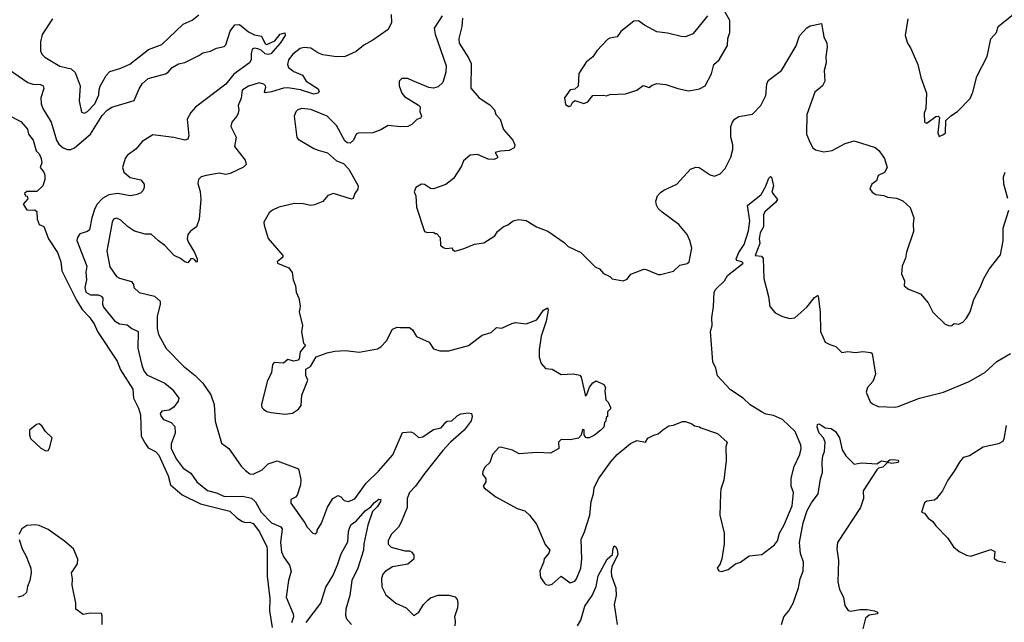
# Model space of a CAD drawing. Extents: x 2086813 to 2278017, y 548126 to 753336.
# Tile 226 of 256: x 2145378 to 2151865, y 666569 to 670540. Entities that reach past the tile are written whole.
import ezdxf

# ---------------------------------------------------------------- set-up
doc = ezdxf.new("R2010")
doc.units = 0

msp = doc.modelspace()

# ---------------------------------------------------------------- linework, layer by layer
at = {"layer": '0CON10XD'}
for points in [[(2145594.6, 670545.4), (2145525, 670442.5), (2145514.3, 670395), (2145514.3, 670335), (2145523.4, 670313.4), (2145542.6, 670292.6), (2145643, 670233), (2145716.1, 670216.1), (2145742.9, 670192.9), (2145775.7, 670105), (2145770, 670005), (2145785, 669930), (2145805, 669924.2), (2145825, 669934.2), (2145871.9, 669985), (2145900, 670045), (2145901.3, 670078.7), (2145907.4, 670102.6), (2145947.2, 670172.8), (2145971.7, 670198.3), (2146045, 670220), (2146103, 670247), (2146227.3, 670342.7), (2146315, 670377.5), (2146455, 670509.6), (2146515, 670537.3), (2146558.9, 670571.1)], [(2147825.6, 670574.4), (2147827.6, 670522.4), (2147806.2, 670475), (2147705, 670404.4), (2147645, 670373.1), (2147595, 670329.4), (2147522.3, 670297.7), (2147465.4, 670294.6), (2147375, 670307.6), (2147341, 670321), (2147295, 670351.6), (2147252.9, 670357.1), (2147225, 670350), (2147176.5, 670313.5), (2147149.5, 670275), (2147143.3, 670245), (2147148.1, 670225), (2147185, 670198.2), (2147240, 670175), (2147266, 670135), (2147345.3, 670085.3), (2147351.9, 670065), (2147342.5, 670055), (2147315, 670050), (2147226.8, 670076.8), (2147145, 670091.1), (2147115, 670088.5), (2147036.4, 670063.7), (2146995, 670057.5), (2146990, 670065), (2147000, 670095), (2146996.2, 670105), (2146986.2, 670115), (2146955, 670124.4), (2146885, 670101.1), (2146844.4, 670075), (2146837.1, 670022.9), (2146817.5, 669975), (2146822.5, 669945), (2146817.5, 669925), (2146808.8, 669905), (2146774.5, 669865.5), (2146769.1, 669835), (2146804, 669765), (2146793.8, 669705), (2146862.9, 669615), (2146869.2, 669585), (2146852.8, 669567.2), (2146765, 669525.5), (2146735, 669520.5), (2146692.2, 669527.8), (2146606, 669514), (2146572.5, 669505), (2146555, 669487.5), (2146550.5, 669460.5), (2146567.7, 669407.7), (2146571.2, 669355), (2146560, 669225), (2146542, 669175), (2146503.6, 669146.4), (2146485.7, 669125), (2146480.5, 669095), (2146486.7, 669075), (2146529.4, 669005), (2146546.2, 668965), (2146547.5, 668945), (2146541.7, 668941.7), (2146530, 668960), (2146515, 668966.2), (2146505, 668963.8), (2146485, 668936.7), (2146466.1, 668943.9), (2146436.9, 668966.9), (2146395, 668986.1), (2146335, 669051.4), (2146291.7, 669081.7), (2146245, 669126.2), (2146205, 669126), (2146135, 669145.8), (2146087.5, 669177.5), (2146045, 669218), (2146015, 669231.2), (2145996.7, 669225), (2145987.1, 669205), (2145952.7, 669015), (2145971.7, 668911.7), (2146015, 668848.6), (2146035, 668835.8), (2146113.6, 668813.6), (2146127.5, 668795), (2146130, 668775), (2146165, 668742), (2146265, 668717.5), (2146302.5, 668685), (2146304.3, 668665), (2146284.4, 668585), (2146282.5, 668505), (2146292.9, 668465), (2146343.3, 668373.3), (2146456.4, 668256.4)], [(2148162.2, 670565), (2148109.4, 670485), (2148115.5, 670445), (2148187.5, 670235), (2148185.7, 670195), (2148165, 670126.2), (2148135, 670096.9), (2148105, 670088.9), (2148073.3, 670093.3), (2147967.1, 670137.1), (2147935, 670152.5), (2147895, 670153.3), (2147877.5, 670135), (2147877, 670103), (2147895, 670056.7), (2147913, 670033), (2148005, 669977.5), (2148016.2, 669965), (2148013.3, 669935), (2148025.8, 669905), (2148019.5, 669890.5), (2147995, 669881.2), (2147961.7, 669848.3), (2147935, 669835.8), (2147886.8, 669833.2), (2147805, 669842.5), (2147756.8, 669813.2), (2147705, 669795.4), (2147607.9, 669792.1), (2147594, 669785), (2147578, 669745), (2147555, 669726), (2147535, 669728), (2147520.9, 669740.9), (2147465, 669842.5), (2147402.9, 669905), (2147295, 669949.2), (2147235.8, 669954.2), (2147210, 669945), (2147197.3, 669932.7), (2147186, 669905), (2147203.9, 669763.9), (2147212.7, 669752.7), (2147315, 669691.1), (2147345, 669680), (2147405, 669662.2), (2147465, 669609.2), (2147511.7, 669591.7), (2147545.8, 669555.8), (2147608.6, 669445), (2147605, 669422.5), (2147586.2, 669395), (2147575, 669362.5), (2147565, 669356.7), (2147445, 669395.4), (2147408.5, 669381.5), (2147375, 669341.4), (2147321.1, 669318.9), (2147295, 669315.5), (2147245, 669327.5), (2147188.3, 669328.3), (2147085, 669304), (2147042.5, 669285), (2147022.3, 669267.7), (2146986.7, 669205), (2146987.5, 669185), (2147015, 669097.5), (2147112, 668985), (2147111.2, 668975), (2147074.3, 668945), (2147075.8, 668935), (2147151.2, 668905), (2147173.8, 668875), (2147178.8, 668825), (2147194, 668785), (2147200, 668745), (2147218, 668705), (2147226, 668655), (2147222.7, 668637.3), (2147220, 668615), (2147240, 668525), (2147233.9, 668483.9), (2147248.3, 668408.3), (2147260, 668395), (2147225, 668350), (2147220, 668305), (2147213.6, 668296.4), (2147185, 668290), (2147145, 668300), (2147115, 668277.5), (2147055, 668280), (2147043, 668267), (2147037.5, 668215), (2147007.5, 668155), (2146972, 668005), (2146973.8, 667985), (2146985, 667973.3), (2147005, 667958.8), (2147035, 667952), (2147125, 667940), (2147175, 667946.7), (2147215, 667972.5), (2147231.7, 667998.3), (2147236, 668065), (2147275.8, 668165), (2147263.3, 668195), (2147263.8, 668236.2), (2147293.3, 668255), (2147330.8, 668319.2), (2147402.5, 668345), (2147455, 668355.7), (2147525, 668360), (2147615, 668349.2), (2147735, 668371.4), (2147758, 668385), (2147795, 668424), (2147835, 668501.2), (2147865, 668514), (2147885, 668511.2), (2147945, 668512.5), (2147966.7, 668495), (2147991.7, 668451.7), (2148075, 668413.8), (2148105, 668370), (2148147, 668357), (2148205, 668356.7), (2148335, 668393.3), (2148425, 668460), (2148485, 668477.5), (2148518.3, 668511.7), (2148555, 668507.5), (2148621.2, 668538.8), (2148645, 668544), (2148715, 668536.7), (2148785, 668561.2), (2148828.8, 668625), (2148855, 668640), (2148860, 668625), (2148846.3, 668553.7), (2148814.2, 668455), (2148800, 668365), (2148801.2, 668315), (2148813.8, 668275), (2148841.7, 668241.7), (2148885, 668236.7), (2148945, 668201.2), (2149025, 668205.8), (2149067.3, 668197.3), (2149076.2, 668185), (2149105, 668060), (2149115, 668070), (2149132.3, 668117.7), (2149155, 668147.5), (2149175, 668160), (2149227.5, 668135), (2149236.7, 668115), (2149232.5, 668095), (2149240, 668035), (2149255, 668020), (2149270, 667985), (2149270, 667975), (2149250, 667955), (2149250, 667925), (2149241.7, 667918.3), (2149240, 667895), (2149230, 667885), (2149227.5, 667855), (2149205.8, 667834.2), (2149165, 667802.5), (2149130, 667785), (2149115, 667783.8), (2149107, 667787), (2149097.5, 667805), (2149096.1, 667836.1), (2149085, 667840), (2149077, 667803), (2149058.8, 667781.2), (2149005, 667771.2), (2148945, 667773.8), (2148928.8, 667755), (2148930, 667715), (2148875, 667682.5), (2148785, 667687.5), (2148669.3, 667679.3), (2148623.9, 667703.9), (2148545, 667722.5), (2148535, 667720), (2148493.3, 667675), (2148475, 667622.5), (2148445, 667593.3), (2148428.8, 667565), (2148427.5, 667545), (2148450, 667515), (2148450, 667495), (2148432.5, 667465), (2148437.5, 667455), (2148515, 667396.2), (2148655, 667318.8), (2148705, 667303.3), (2148736.7, 667275), (2148783.8, 667215), (2148840.3, 667080.3), (2148870, 667045), (2148865, 667023.3), (2148832.3, 666987.7), (2148828.3, 666961.7), (2148804, 666905), (2148810, 666865), (2148835, 666827.5), (2148845, 666817.5), (2148865, 666813.3), (2148885, 666820), (2148945, 666873.3), (2149005, 666828.8), (2149035, 666838.8), (2149047.5, 666855), (2149074, 666925), (2149082, 666985), (2149076.7, 667115), (2149100, 667165), (2149134, 667275), (2149142.5, 667365), (2149158.6, 667415), (2149163.8, 667455), (2149191.2, 667515), (2149270, 667625), (2149315, 667673.8), (2149402.4, 667747.6), (2149445, 667766.2), (2149500, 667755), (2149517, 667783), (2149555, 667802.5), (2149585, 667810), (2149615, 667837.5), (2149655, 667862.5), (2149685, 667867.5), (2149745, 667892.5), (2149765, 667892.5), (2149806.7, 667876.7), (2149825, 667862.5), (2149857, 667857), (2149865, 667850)], [(2149908.8, 670565), (2149838, 670475), (2149813.9, 670446.1), (2149765, 670426.7), (2149735, 670428.8), (2149645, 670452), (2149575, 670459.2), (2149495, 670502.9), (2149455, 670532.9), (2149425, 670530), (2149338.2, 670461.8), (2149315, 670426.2), (2149265, 670418.6), (2149249.7, 670410.3), (2149181.2, 670335), (2149154.2, 670295.8), (2149110.5, 670259.5), (2149062.5, 670185), (2149058, 670102), (2149035, 670082.5), (2149005, 670077.5), (2148967.5, 670025), (2148975, 669980), (2148995, 669967.5), (2149008.3, 669971.7), (2149020, 669995), (2149035, 670007.5), (2149095, 669987.5), (2149121.7, 669998.3), (2149155, 670040), (2149225, 670042.5), (2149245, 670037.5), (2149265, 670047.5), (2149369.3, 670050.7), (2149443.9, 670076.1), (2149485, 670106.7), (2149525, 670093.3), (2149545, 670108.8), (2149575, 670118.8), (2149635, 670113.3), (2149715, 670086.7), (2149785, 670071.2), (2149835, 670080), (2149855.9, 670084.1), (2149893.3, 670105), (2149935.8, 670184.2), (2149951.2, 670245), (2149985.8, 670275), (2150040.5, 670369.5), (2150043.8, 670415), (2150055.8, 670455), (2150056.2, 670535), (2150025, 670590)], [(2151230, 670545), (2151211.2, 670435), (2151227.5, 670385), (2151247.1, 670355), (2151296.2, 670245), (2151315, 670160), (2151352.5, 670055), (2151347.5, 669955), (2151337.5, 669925), (2151340, 669865), (2151355, 669857.5), (2151415, 669902.5), (2151430, 669905), (2151437.5, 669895), (2151427.5, 669795), (2151435, 669770), (2151465, 669782.5), (2151476.7, 669795), (2151480, 669875), (2151513.6, 669906.4), (2151557.5, 669935), (2151639.5, 670020.5), (2151657.3, 670062.7), (2151684.2, 670165.8), (2151753.2, 670296.8), (2151777, 670413), (2151813.8, 670455), (2151823.8, 670495), (2151947, 670593)], [(2145304.5, 670215), (2145430.6, 670125), (2145465, 670114.1), (2145515, 670112.7), (2145533.3, 670103.3), (2145535.7, 670085.7), (2145516.5, 670025), (2145519.8, 669985), (2145531.1, 669955), (2145584.5, 669864.5), (2145620.8, 669745), (2145635, 669719.4), (2145665, 669695.6), (2145693.6, 669683.6), (2145715, 669684), (2145739.1, 669695), (2145844.5, 669785.5), (2145920.8, 669909.2), (2145955, 669944), (2145985, 669962.6), (2146132.5, 670007.5), (2146164.6, 670085), (2146185, 670117.1), (2146225, 670152.2), (2146337.7, 670182.3), (2146355.9, 670194.1), (2146382.5, 670225), (2146425, 670250), (2146465, 670258.8), (2146557, 670303), (2146585, 670322.5), (2146635, 670332.5), (2146675, 670353.3), (2146725.8, 670364.2), (2146736, 670375), (2146764.5, 670465), (2146796.2, 670505), (2146825, 670508.9), (2146885, 670460), (2146925, 670440), (2146970.8, 670430.8), (2146995, 670380), (2147005, 670376.2), (2147059.1, 670400.9), (2147095, 670443.8), (2147125, 670452.5), (2147125.8, 670435), (2147095, 670385.8), (2147032.2, 670315), (2147015, 670310.3), (2146995, 670314.2), (2146968.5, 670338.5), (2146946.9, 670346.9), (2146925, 670352.5), (2146910, 670345), (2146901.9, 670315), (2146902, 670275), (2146891.2, 670255), (2146789.7, 670180.3), (2146735.7, 670114.3), (2146536.6, 669963.4), (2146505, 669928.5), (2146480.9, 669885), (2146491.5, 669775), (2146485, 669753.5), (2146465, 669746.9), (2146393.6, 669763.6), (2146255, 669781.9), (2146185, 669737.3), (2146145, 669689.6), (2146085.4, 669645), (2146073.3, 669625), (2146055.4, 669565), (2146063.2, 669535), (2146105, 669500.4), (2146175, 669484.6), (2146197.4, 669455), (2146198, 669435), (2146188.7, 669411.3), (2146173.2, 669396.8), (2146144, 669386), (2146105, 669378.1), (2146025, 669394.3), (2145964.8, 669385.2), (2145925, 669363.5), (2145887.9, 669325), (2145872, 669295), (2145852.6, 669235), (2145836.9, 669155), (2145825, 669143.5), (2145775, 669127.8), (2145757.8, 669105), (2145754.5, 669085), (2145820, 668915), (2145814.3, 668875.7), (2145817.1, 668825), (2145807.4, 668775), (2145813.3, 668745), (2145845, 668725.7), (2145895.8, 668725.8), (2145915, 668718.2), (2145924.7, 668704.7), (2145923.8, 668665), (2145929.6, 668645), (2146002.7, 668555), (2146036.2, 668535), (2146085, 668530), (2146115.8, 668505.8), (2146157.3, 668485), (2146155.3, 668375), (2146183.2, 668263.2), (2146195.4, 668225), (2146215, 668199.5), (2146334.4, 668145), (2146382.2, 668105), (2146425.7, 668045), (2146422, 668025), (2146394.3, 667985.7), (2146362.3, 667967.7), (2146315, 667960), (2146304, 667945), (2146310, 667925), (2146325, 667906), (2146375.7, 667885.7), (2146399.5, 667859.5), (2146401.2, 667815), (2146375.4, 667744.6), (2146375.4, 667715), (2146409.2, 667645), (2146455, 667583.9), (2146505, 667552.1), (2146544.7, 667495), (2146615, 667438.1), (2146675, 667422.2), (2146727.8, 667397.8), (2146845, 667399), (2146905.8, 667385.8), (2146931.6, 667361.6), (2146968.4, 667295), (2147037.7, 667225), (2147083.1, 667205), (2147097.7, 667197.7), (2147106, 667185), (2147095.2, 667095), (2147103.7, 667033.7), (2147117.9, 666997.9), (2147155, 666944.2), (2147166.9, 666905), (2147149.3, 666845), (2147132.8, 666735), (2147180, 666625), (2147182.5, 666605), (2147169.5, 666565)], [(2148295, 670550), (2148290.8, 670495), (2148271.1, 670415), (2148273.3, 670385), (2148335, 670288.6), (2148351.7, 670251.7), (2148349.2, 670089.2), (2148404.5, 670024.5), (2148475, 669979.2), (2148505.8, 669945), (2148516, 669915), (2148544.3, 669885), (2148566.2, 669816.2), (2148626, 669745), (2148640, 669715), (2148636.7, 669695), (2148602.7, 669677.3), (2148545, 669674.2), (2148510, 669665), (2148527.5, 669635), (2148520, 669625), (2148501.7, 669618.3), (2148465, 669620), (2148395, 669652.5), (2148345, 669647.5), (2148301.2, 669608.8), (2148288.8, 669575), (2148235.8, 669494.2), (2148185.8, 669454.2), (2148105, 669424.3), (2148085, 669428), (2148045, 669454.2), (2148025, 669457.1), (2147987.5, 669435), (2147977.5, 669405), (2147988.3, 669378.3), (2147991.2, 669305), (2148043.9, 669143.9), (2148065, 669137.5), (2148105, 669140), (2148115, 669130), (2148125, 669130), (2148147.5, 669105), (2148150, 669055), (2148168.3, 669038.3), (2148185, 669032.5), (2148227, 669037), (2148230, 669025), (2148243.8, 669013.8), (2148300.5, 669029.5), (2148375, 669060), (2148435, 669070), (2148507.5, 669115), (2148526.1, 669143.9)], [(2148526.1, 669143.9), (2148564.2, 669175.8), (2148595, 669188.8), (2148630, 669215), (2148665, 669223.8), (2148715, 669216), (2148782.5, 669175), (2148856.6, 669146.6), (2148965, 669072.5), (2148992.5, 669045), (2149075, 669006), (2149170.5, 668910.5), (2149197.9, 668897.9), (2149225, 668866.7), (2149265, 668846.7), (2149281.2, 668831.2), (2149355, 668818.8), (2149379.5, 668830.5), (2149405, 668862.5), (2149490, 668895), (2149505, 668893.8), (2149585, 668860), (2149599.3, 668860.7), (2149685, 668883.8), (2149727.3, 668922.7), (2149775, 668932.2), (2149789.2, 668945), (2149805.6, 669035), (2149794.2, 669085), (2149775, 669123.3), (2149720, 669190), (2149610.9, 669270.9), (2149584.4, 669295), (2149572.7, 669317.3), (2149569.2, 669345), (2149581.2, 669378.8), (2149598.8, 669401.2), (2149622.4, 669417.6), (2149706.7, 669455), (2149797.5, 669555), (2149831.7, 669568.3), (2149853.6, 669566.4), (2149926.8, 669516.8), (2149955, 669509.4), (2149993.8, 669525), (2150025, 669558.8), (2150064, 669635), (2150075.8, 669685), (2150075.8, 669715), (2150063.6, 669766.4), (2150063.6, 669835), (2150073.5, 669865), (2150088.1, 669885), (2150115, 669902.5), (2150205, 669918.1), (2150262, 669975), (2150295, 670040), (2150301.4, 670115), (2150310, 670140), (2150396.7, 670205), (2150492.7, 670367.3), (2150515.9, 670434.1), (2150565, 670486.7), (2150585, 670500), (2150660, 670515), (2150677, 670427), (2150696.7, 670385), (2150698.8, 670358.8), (2150688.8, 670295), (2150691.2, 670255), (2150678.8, 670205), (2150683.3, 670135), (2150666.2, 670105), (2150616.8, 670063.2), (2150563.1, 669915), (2150561.5, 669785), (2150585, 669728), (2150604.6, 669694.6), (2150621.4, 669681.4), (2150675, 669668.5), (2150732, 669678), (2150816.7, 669725), (2150875, 669741.2), (2151015, 669696.7), (2151037.7, 669677.7), (2151076.2, 669625), (2151094.2, 669565), (2151076.2, 669533.8), (2151035, 669512.5), (2151022.3, 669477.7), (2150993.3, 669455), (2150980, 669425), (2150993.6, 669403.6), (2151018.3, 669388.3), (2151071.7, 669381.7), (2151095, 669370), (2151155, 669363.8), (2151196.1, 669346.1), (2151245, 669302.5), (2151270, 669235), (2151264, 669195), (2151266.8, 669143.2), (2151221.7, 669008.3), (2151215, 668967.5), (2151192.5, 668915), (2151188, 668865), (2151208.3, 668818.3), (2151206.2, 668785), (2151233.7, 668763.7), (2151313.9, 668733.9), (2151363.3, 668675), (2151395, 668613.3), (2151475, 668533.3), (2151505, 668522.5), (2151520, 668525), (2151535, 668537.5), (2151565, 668532.5), (2151593, 668547), (2151616.1, 668573.9), (2151640, 668615), (2151663.8, 668695), (2151706.2, 668775), (2151730, 668835), (2151766.2, 668895), (2151840.3, 668989.7), (2151857.6, 669082.4), (2151857.8, 669165), (2151895.6, 669285)], [(2145305, 669910), (2145385, 669870), (2145428.3, 669818.3), (2145436.7, 669785), (2145466, 669745), (2145486.2, 669676.2), (2145505, 669656.7), (2145520, 669625), (2145523.6, 669596.4), (2145512.5, 669565), (2145536.7, 669535), (2145543.3, 669515), (2145543, 669487), (2145530, 669445), (2145491.7, 669408.3), (2145425, 669407.5), (2145410, 669395), (2145415, 669380), (2145427, 669377), (2145431.7, 669358.3), (2145400, 669325), (2145425, 669287.5), (2145460, 669285), (2145477, 669287), (2145490, 669275), (2145493.8, 669225), (2145505, 669190), (2145537.3, 669177.3), (2145566.4, 669095), (2145625.8, 669005), (2145648, 668945), (2145654.4, 668884.4), (2145750.9, 668690.9), (2145789.1, 668629.1), (2145835, 668582.2), (2145868.2, 668535), (2145891.1, 668485), (2146019.2, 668289.2), (2146042.4, 668232.4), (2146122.5, 668105), (2146126.9, 668045), (2146159.5, 667979.5), (2146173.1, 667935), (2146177.5, 667795), (2146207.1, 667745), (2146225, 667718), (2146272, 667695), (2146295, 667670), (2146356.5, 667535), (2146371.4, 667475), (2146448, 667408), (2146568.6, 667348.6), (2146761.3, 667301.3), (2146807.6, 667257.6), (2146845, 667232.5), (2146865, 667225.7), (2146895, 667228.1), (2146915, 667218.9), (2146958.8, 667165), (2147005, 667066.2), (2147008.5, 667045), (2147008.3, 666871.7), (2147026.2, 666725), (2147024.4, 666644.4), (2147042.1, 666535)], [(2151888, 669362), (2151862, 669455), (2151858.8, 669505), (2151870, 669535)], [(2149865, 667850), (2149975, 667812.5), (2150040, 667755), (2150031.2, 667725), (2150032.5, 667635), (2150018.1, 667505), (2149997.8, 667445), (2149994.4, 667415), (2149991.4, 667275), (2150020, 667155), (2150020, 667085), (2150003.9, 666986.1), (2149992.5, 666955), (2149972.5, 666925), (2149985, 666907.5), (2150005, 666902.5), (2150045, 666917.5), (2150095, 666953.3), (2150127.5, 666965), (2150185, 667006.2), (2150267.5, 667015), (2150351.7, 667078.3), (2150370, 667105), (2150384.1, 667155.9), (2150415, 667211.2), (2150466.4, 667336.4), (2150475.6, 667425), (2150461.4, 667465), (2150461.2, 667518.8), (2150480, 667595), (2150518.6, 667675), (2150526.5, 667715), (2150523.9, 667736.1), (2150486.5, 667825), (2150404.2, 667905), (2150345, 667931.9), (2150295, 667941.2), (2150265.7, 667955.7), (2150191.3, 668001.3), (2150145, 668045.8), (2150060.6, 668100.6), (2149975, 668193.8), (2149963.4, 668243.4), (2149945.8, 668285), (2149930, 668485), (2149940, 668525), (2149938.8, 668575), (2149949.7, 668650.3), (2149954, 668745), (2149965, 668763.8), (2150021.1, 668818.9), (2150042.2, 668855), (2150144, 668935), (2150136.7, 668945), (2150103.6, 668953.6), (2150098.1, 668965), (2150115.3, 669005), (2150151.5, 669058.5), (2150180.6, 669149.4), (2150187.5, 669215), (2150172.2, 669315), (2150262.4, 669387.6), (2150291.8, 669438.2), (2150312.9, 669495), (2150325, 669506.2), (2150332, 669502), (2150344.3, 669445), (2150334.4, 669404.4), (2150370, 669355), (2150357.5, 669335), (2150287.1, 669272.9), (2150277.8, 669255), (2150277.8, 669175), (2150257.5, 669135), (2150250, 669095), (2150253.8, 669065), (2150223.3, 668985), (2150265, 668981.2), (2150277, 668967), (2150280.8, 668835), (2150311.1, 668715), (2150320.2, 668650.2), (2150355, 668608.6), (2150404.3, 668584.3), (2150451.2, 668571.2), (2150485, 668576.2), (2150563.3, 668645), (2150615, 668710), (2150635, 668722.5), (2150639.3, 668719.3), (2150652.3, 668612.3), (2150654.4, 668485), (2150685.8, 668415.8), (2150715, 668398.8), (2150755.8, 668385.8), (2150795, 668346.7), (2150835, 668353.3), (2150885, 668347.5), (2150933.6, 668353.6), (2150986.4, 668346.4), (2150995, 668340), (2151016, 668205), (2150998.8, 668155), (2150962.9, 668115), (2150954.2, 668085), (2150982.3, 668022.3), (2150997.7, 668007.7), (2151035, 667990), (2151145, 667986.2), (2151165, 667990.8), (2151307.5, 668045), (2151465, 668085.8), (2151634.6, 668155.4), (2151736.2, 668215), (2151815, 668288), (2151905, 668341.2)], [(2146456.4, 668256.4), (2146534.6, 668194.6), (2146585, 668144.4), (2146637.9, 668067.9), (2146658.6, 668005), (2146665.9, 667894.1), (2146708.3, 667748.3), (2146755, 667713.8), (2146837.7, 667597.7), (2146865, 667570), (2146895, 667547.5), (2146915, 667543.8), (2146975.5, 667574.5), (2147015, 667613.8), (2147075, 667632), (2147215, 667580), (2147230.7, 667510.7), (2147228.8, 667475), (2147205, 667407.5), (2147195, 667393.3), (2147165, 667377.5), (2147163.6, 667353.6), (2147257.5, 667225), (2147272.5, 667195), (2147310, 667155), (2147325, 667152.5), (2147337, 667163), (2147337.5, 667175), (2147367.3, 667222.7), (2147405, 667326.7), (2147440, 667385), (2147475, 667403.8), (2147493.3, 667395), (2147515, 667370.8), (2147545, 667364.4), (2147585, 667383.3), (2147660, 667485), (2147740.9, 667565), (2147836.9, 667673.1), (2147900, 667820), (2147955, 667822.9), (2147974.3, 667814.3), (2148005, 667786.2), (2148035, 667790.8), (2148105, 667840), (2148155, 667850), (2148185, 667886.7), (2148195, 667893.3), (2148225, 667896.7), (2148259.7, 667930.3), (2148285, 667943.3), (2148335, 667949.1), (2148353.8, 667945), (2148360, 667925), (2148353.3, 667896.7), (2148305.3, 667834.7), (2148215.6, 667755), (2148165, 667700), (2148047.6, 667552.4), (2147984.7, 667465.3), (2147946.3, 667423.7), (2147931.1, 667385), (2147930, 667325), (2147891.3, 667228.7), (2147873.5, 667196.5), (2147825, 667147.5), (2147804.5, 667105), (2147805, 667084), (2147825, 667062.9), (2147915, 667038.6), (2147945, 667038.8), (2147960.7, 667030.7), (2147975, 667010), (2147973.8, 666985), (2147935, 666951.4), (2147835, 666933.8), (2147786.3, 666903.7), (2147771.4, 666885), (2147762.6, 666857.4), (2147763.2, 666803.2), (2147790, 666750), (2147855, 666695.8), (2147923.3, 666665), (2147975, 666612.5), (2148006.7, 666635), (2148037.5, 666685), (2148066, 666715), (2148085, 666729.2), (2148135, 666748), (2148205, 666746.9), (2148245.9, 666735.9), (2148259.5, 666719.5), (2148264.2, 666695), (2148263.1, 666665), (2148242, 666605), (2148247.5, 666575), (2148244.3, 666545.7)], [(2145549.5, 667699.5), (2145565, 667701.2), (2145574.4, 667715.6), (2145592, 667785), (2145548.8, 667825), (2145523.9, 667863.9), (2145505, 667876.7), (2145488.3, 667871.7), (2145443.3, 667835), (2145442, 667805), (2145449.7, 667779.7), (2145517.1, 667717.1), (2145549.5, 667699.5)], [(2150398, 666555), (2150411.9, 666605), (2150446.1, 666643.9), (2150474.6, 666695), (2150509.3, 666795), (2150520.4, 666855), (2150540.7, 666905), (2150541.4, 666965), (2150521.3, 667021.3), (2150516.2, 667095), (2150540.2, 667225), (2150566.4, 667305), (2150595, 667355.6), (2150639.4, 667415), (2150654.3, 667515), (2150667.5, 667555), (2150665.6, 667625), (2150670, 667665), (2150681.4, 667695), (2150684.4, 667755), (2150673.1, 667785), (2150645.6, 667815), (2150631.4, 667855), (2150635, 667872.5), (2150643.3, 667876.7), (2150662.5, 667865), (2150685, 667850), (2150725, 667845.8), (2150753.8, 667825), (2150780, 667785), (2150796, 667705), (2150820, 667665), (2150875, 667610), (2150925, 667620), (2151025, 667613.8), (2151055, 667632.9), (2151093, 667627), (2151111.1, 667638.9), (2151132, 667642), (2151165, 667636.2), (2151168.3, 667628.3), (2151165, 667622), (2151125, 667614.5), (2151095, 667622.5), (2151065, 667591.4), (2151035.8, 667584.2), (2151025, 667573.8), (2150936.2, 667435), (2150938, 667385), (2150917.1, 667325), (2150765.6, 667095), (2150762, 667052), (2150772.3, 666975), (2150769.2, 666835), (2150780.4, 666785), (2150804.6, 666735), (2150815, 666680), (2150836.9, 666646.9), (2150855, 666642.9), (2150913, 666653), (2150962.3, 666652.3), (2151010, 666645), (2151030, 666635), (2151030, 666625), (2150975, 666616.7), (2150951.2, 666595), (2150932, 666525)], [(2151876.9, 667865), (2151863.1, 667776.9), (2151855, 667761.2), (2151827.5, 667745), (2151725, 667723.1), (2151635, 667665.6), (2151595, 667654.2), (2151569.2, 667625), (2151535.8, 667565), (2151492.5, 667505), (2151458.1, 667435), (2151417.5, 667385), (2151405, 667374.2), (2151355, 667366.2), (2151340, 667355), (2151320, 667295), (2151338.3, 667288.3), (2151362.5, 667255), (2151395, 667232.5), (2151413.3, 667205), (2151491.2, 667125), (2151530, 667065), (2151567.5, 667035), (2151615, 667010), (2151643.9, 667003.9), (2151777.5, 667047.5), (2151802.5, 667035), (2151798.3, 666988.3), (2151823.6, 666973.6), (2151875, 666962.5)], [(2147265, 666567.5), (2147362.3, 666695), (2147395, 666800.9), (2147440, 666875), (2147472.4, 666947.6), (2147495, 667018.9), (2147540.3, 667099.7), (2147545, 667167.5), (2147552.9, 667195), (2147564.5, 667215), (2147595, 667235.4), (2147654.1, 667304.1), (2147690.9, 667329.1), (2147715, 667358.1), (2147745, 667380.8), (2147757.1, 667377.1), (2147755.8, 667365.8), (2147735, 667332), (2147701.4, 667298.6), (2147670.9, 667209.1), (2147645.4, 667085), (2147643.8, 667045), (2147604.7, 666925), (2147566.7, 666843.3), (2147553.3, 666745), (2147527.2, 666655), (2147524, 666615), (2147531.9, 666591.9), (2147565, 666554.4)], [(2145922, 666555), (2145921.7, 666611.7), (2145916, 666626), (2145845, 666628.8), (2145795, 666620), (2145747.5, 666655), (2145746.7, 666695), (2145724.1, 666814.1), (2145726.2, 666855), (2145718.8, 666895), (2145758.8, 666955), (2145760.8, 666985), (2145732, 667052), (2145673.2, 667103.2), (2145565, 667179.2), (2145505, 667207.1), (2145481.4, 667211.4), (2145425, 667206.5), (2145390.8, 667185), (2145372.5, 667147.5)], [(2145374.4, 667115), (2145392.9, 667052.9), (2145420, 667005), (2145451.2, 666925), (2145452.5, 666895), (2145445.5, 666845), (2145428.6, 666805), (2145422, 666765), (2145397.9, 666742.1), (2145365, 666734)], [(2149053.7, 666546.3), (2149075, 666582.2), (2149102.2, 666675), (2149149.2, 666745), (2149176.3, 666803.7), (2149188.9, 666875), (2149248.9, 666985), (2149283.1, 667015), (2149287.1, 667055), (2149295, 667072), (2149305, 667066), (2149315, 667046.2), (2149318.2, 667015), (2149279.1, 666935), (2149274.6, 666904.6), (2149277.9, 666875), (2149306.3, 666795), (2149308.1, 666745), (2149295.4, 666685), (2149313.3, 666555)]]:
    msp.add_lwpolyline(points, dxfattribs=at)

doc.saveas('drawing.dxf')
